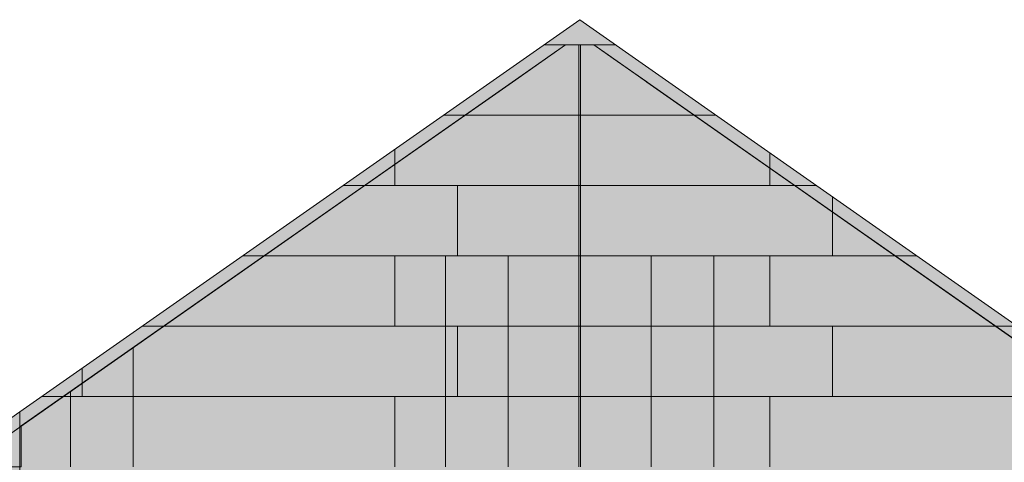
# Model space of a CAD drawing. Header units: millimetres. Extents: x 17 to 413, y 4 to 292.
# Tile 29 of 66: x 56 to 120, y 180 to 208. Entities that reach past the tile are written whole.
import ezdxf

# ---------------------------------------------------------------- set-up
doc = ezdxf.new("R2010")
doc.units = ezdxf.units.MM
for name, color, linetype in [('FILL-EPS', 7, 'Continuous'), ('LINE-C_2E8C94', 7, 'Continuous'), ('LINE-C_337880', 7, 'Continuous')]:
    doc.layers.add(name, color=color, linetype=linetype)

msp = doc.modelspace()

# ---------------------------------------------------------------- hatches: boundary and pattern name
at = {"layer": 'FILL-EPS', "true_color": 0xccffff}
h = msp.add_hatch(color=7, dxfattribs=at)
h.dxf.hatch_style = 1
h.paths.add_polyline_path([(56.098, 182.976), (92.5, 208.464), (92.498, 208.466), (92.5, 208.464), (92.5, 208.464), (128.901, 182.976), (128.901, 156.538), (128.917, 156.535), (128.917, 156.535), (128.902, 156.538), (128.901, 156.538), (56.098, 156.538)])
h = msp.add_hatch(color=7, dxfattribs=at)
h.dxf.hatch_style = 1
h.paths.add_polyline_path([(56.098, 156.538), (56.098, 182.976), (92.5, 208.464), (128.901, 182.976), (128.901, 156.538)])
h = msp.add_hatch(color=7, dxfattribs=at)
h.dxf.hatch_style = 1
h.paths.add_polyline_path([(56.101, 156.538), (56.101, 181.988), (56.088, 181.979), (90.405, 206.008), (90.409, 206.011), (90.409, 206.011), (90.422, 206.02), (90.422, 206.02), (91.579, 206.83), (93.421, 206.83), (128.899, 181.988), (128.899, 156.538)])
h = msp.add_hatch(color=7, dxfattribs=at)
h.dxf.hatch_style = 1
h.paths.add_polyline_path([(56.101, 156.538), (56.101, 181.988), (91.579, 206.83), (93.421, 206.83), (94.575, 206.022), (94.578, 206.02), (94.58, 206.022), (94.591, 206.011), (128.899, 181.988), (128.899, 156.538)])
h = msp.add_hatch(color=7, dxfattribs=at)
h.dxf.hatch_style = 1
h.paths.add_polyline_path([(56.101, 156.538), (56.101, 179.398), (56.2, 179.398), (56.2, 182.058), (91.579, 206.83), (93.421, 206.83), (94.677, 205.951), (96.856, 204.425), (96.859, 204.423), (96.86, 204.423), (96.872, 204.413), (96.872, 204.413), (96.872, 204.413), (128.799, 182.058), (128.799, 179.398), (128.899, 179.398), (128.899, 156.538)])
h = msp.add_hatch(color=7, dxfattribs=at)
h.dxf.hatch_style = 1
h.paths.add_polyline_path([(56.101, 156.538), (56.101, 179.398), (56.101, 181.988), (56.2, 182.058), (88.128, 204.413), (91.579, 206.83), (93.421, 206.83), (128.799, 182.058), (128.899, 181.988), (128.899, 156.538)])
h = msp.add_hatch(color=7, dxfattribs=at)
h.dxf.hatch_style = 1
h.paths.add_polyline_path([(52.542, 179.398), (52.542, 180.486), (56.098, 182.976), (56.098, 179.398)])
h = msp.add_hatch(color=7, dxfattribs=at)
h.dxf.hatch_style = 1
h.paths.add_polyline_path([(52.542, 180.486), (56.098, 182.976), (56.098, 179.398), (52.542, 179.398)])
h = msp.add_hatch(color=7, dxfattribs=at)
h.dxf.hatch_style = 1
h.paths.add_polyline_path([(52.542, 156.538), (52.542, 171.221), (52.542, 171.231), (52.542, 179.496), (56.101, 181.988), (56.103, 182.004), (56.103, 182.004), (56.105, 182.004), (56.106, 182.003), (56.105, 182), (56.101, 181.988), (56.101, 156.538)])
h = msp.add_hatch(color=7, dxfattribs=at)
h.dxf.hatch_style = 1
h.paths.add_polyline_path([(52.542, 179.496), (53.837, 180.403), (53.843, 180.407), (56.101, 181.988), (56.101, 179.398), (52.542, 179.398)])
h = msp.add_hatch(color=7, dxfattribs=at)
h.dxf.hatch_style = 1
h.paths.add_polyline_path([(52.542, 179.398), (52.542, 179.496), (56.101, 181.988), (56.101, 156.538), (56.101, 156.538), (56.101, 156.528), (56.098, 156.538), (52.542, 156.538), (52.542, 171.232), (52.542, 171.251)])
h = msp.add_hatch(color=7, dxfattribs=at)
h.dxf.hatch_style = 1
h.paths.add_polyline_path([(52.542, 179.496), (56.101, 181.988), (56.101, 156.538), (52.542, 156.538), (52.542, 171.24)])
h = msp.add_hatch(color=7, dxfattribs=at)
h.dxf.hatch_style = 1
h.paths.add_polyline_path([(56.101, 181.988), (56.2, 182.058), (56.2, 179.398), (56.101, 179.398)])

# ---------------------------------------------------------------- linework, layer by layer
at = {"layer": 'LINE-C_2E8C94', "lineweight": 5}
for points in [[(56.098, 182.976), (92.5, 208.464), (92.498, 208.466), (92.5, 208.464), (92.5, 208.464), (128.901, 182.976), (128.901, 156.538), (128.917, 156.535), (128.917, 156.535), (128.902, 156.538), (128.901, 156.538), (128.901, 156.538), (128.901, 156.538), (128.901, 156.538), (56.098, 156.538)], [(56.098, 156.538), (56.098, 182.976), (92.5, 208.464), (92.5, 208.464), (92.5, 208.464), (92.5, 208.464), (92.5, 208.464), (92.5, 208.464), (92.5, 208.464), (128.901, 182.976), (128.901, 156.538), (128.901, 156.538), (128.901, 156.538), (128.901, 156.538)], [(56.101, 156.538), (56.101, 181.988), (56.088, 181.979), (90.405, 206.008), (90.409, 206.011), (90.409, 206.011), (90.422, 206.02), (90.422, 206.02), (91.579, 206.83), (93.421, 206.83), (128.899, 181.988), (128.899, 156.538)], [(56.101, 156.538), (56.101, 181.988), (91.579, 206.83), (93.421, 206.83), (94.575, 206.022), (94.578, 206.02), (94.58, 206.022), (94.591, 206.011), (128.899, 181.988), (128.899, 156.538)], [(56.101, 156.538), (56.101, 179.398), (56.2, 179.398), (56.2, 182.058), (91.579, 206.83), (93.421, 206.83), (94.677, 205.951), (96.856, 204.425), (96.859, 204.423), (96.86, 204.423), (96.872, 204.413), (96.872, 204.413), (96.872, 204.413), (128.799, 182.058), (128.799, 179.398), (128.899, 179.398), (128.899, 156.538)], [(56.101, 156.538), (56.101, 179.398), (56.101, 179.398), (56.101, 181.988), (56.2, 182.058), (88.128, 204.413), (88.128, 204.413), (91.579, 206.83), (91.579, 206.83), (91.579, 206.83), (93.421, 206.83), (93.421, 206.83), (128.799, 182.058), (128.899, 181.988), (128.899, 181.988), (128.899, 181.988), (128.899, 181.988), (128.899, 156.538), (128.899, 156.538)], [(52.542, 179.398), (52.542, 180.486), (56.098, 182.976), (56.098, 179.398)], [(52.542, 180.486), (52.542, 180.486), (52.542, 180.486), (56.098, 182.976), (56.098, 179.398), (56.098, 179.398), (52.542, 179.398)], [(52.542, 156.538), (52.542, 156.538), (52.542, 171.221), (52.542, 171.231), (52.542, 179.496), (56.101, 181.988), (56.103, 182.004), (56.103, 182.004), (56.105, 182.004), (56.106, 182.003), (56.105, 182), (56.101, 181.988), (56.101, 156.538)], [(52.542, 179.496), (52.542, 179.496), (52.542, 179.496), (53.837, 180.403), (53.843, 180.407), (53.843, 180.407), (56.101, 181.988), (56.101, 179.398), (56.101, 179.398), (56.101, 179.398), (52.542, 179.398), (52.542, 179.496)], [(52.542, 179.398), (52.542, 179.398), (52.542, 179.496), (56.101, 181.988), (56.101, 181.988), (56.101, 181.988), (56.101, 181.988), (56.101, 156.538), (56.101, 156.538), (56.101, 156.538), (56.101, 156.528), (56.098, 156.538), (52.542, 156.538), (52.542, 171.232), (52.542, 171.251), (52.542, 171.251)], [(52.542, 179.496), (56.101, 181.988), (56.101, 156.538), (52.542, 156.538), (52.542, 171.24)], [(56.101, 181.988), (56.2, 182.058), (56.2, 179.398), (56.2, 179.398), (56.2, 179.398), (56.101, 179.398)]]:
    msp.add_lwpolyline(points, close=True, dxfattribs=at)
at = {"layer": 'LINE-C_337880', "lineweight": 5}
for p, q in [((90.184, 206.83), (94.816, 206.83)), ((90.184, 206.83), (94.816, 206.83)), ((92.452, 202.258), (92.452, 206.82)), ((92.452, 202.258), (92.452, 206.82)), ((92.452, 202.258), (92.452, 206.82)), ((92.452, 202.258), (92.452, 206.82)), ((92.548, 202.258), (92.548, 206.82)), ((92.548, 202.258), (92.548, 206.82)), ((92.548, 202.258), (92.548, 206.82)), ((92.548, 202.258), (92.548, 206.82)), ((83.654, 202.258), (101.346, 202.258)), ((83.654, 202.258), (101.346, 202.258)), ((85.067, 202.258), (92.452, 202.258)), ((85.067, 202.258), (92.452, 202.258)), ((85.067, 202.258), (92.452, 202.258)), ((85.067, 202.258), (92.452, 202.258)), ((92.452, 197.686), (92.452, 202.258)), ((92.452, 197.686), (92.452, 202.258)), ((92.452, 197.686), (92.452, 202.258)), ((92.452, 197.686), (92.452, 202.258)), ((92.548, 202.258), (99.933, 202.258)), ((92.548, 197.686), (92.548, 202.258)), ((92.548, 202.258), (99.933, 202.258)), ((92.548, 197.686), (92.548, 202.258)), ((92.548, 202.258), (99.933, 202.258)), ((92.548, 197.686), (92.548, 202.258)), ((92.548, 202.258), (99.933, 202.258)), ((92.548, 197.686), (92.548, 202.258)), ((80.483, 197.686), (80.483, 200.037)), ((80.483, 197.686), (80.483, 200.037)), ((104.867, 197.686), (104.867, 199.793)), ((104.867, 197.686), (104.867, 199.793)), ((77.125, 197.686), (80.483, 197.686)), ((77.125, 197.686), (80.483, 197.686)), ((78.538, 197.686), (92.452, 197.686)), ((78.538, 197.686), (92.452, 197.686)), ((78.538, 197.686), (92.452, 197.686)), ((78.538, 197.686), (92.452, 197.686)), ((80.483, 197.686), (84.546, 197.686)), ((80.483, 197.686), (84.546, 197.686)), ((84.546, 193.114), (84.546, 197.686)), ((84.546, 197.686), (104.867, 197.686)), ((84.546, 193.114), (84.546, 197.686)), ((84.546, 197.686), (104.867, 197.686)), ((92.452, 193.114), (92.452, 197.686)), ((92.452, 193.114), (92.452, 197.686)), ((92.452, 193.114), (92.452, 197.686)), ((92.452, 193.114), (92.452, 197.686)), ((92.548, 193.114), (92.548, 197.686)), ((92.548, 197.686), (106.462, 197.686)), ((92.548, 193.114), (92.548, 197.686)), ((92.548, 197.686), (106.462, 197.686)), ((92.548, 193.114), (92.548, 197.686)), ((92.548, 197.686), (106.462, 197.686)), ((92.548, 193.114), (92.548, 197.686)), ((92.548, 197.686), (106.462, 197.686)), ((104.867, 197.686), (107.875, 197.686)), ((104.867, 197.686), (107.875, 197.686)), ((108.93, 193.114), (108.93, 196.947)), ((108.93, 193.114), (108.93, 196.947)), ((70.595, 193.114), (80.483, 193.114)), ((70.595, 193.114), (80.483, 193.114)), ((72.008, 193.114), (83.784, 193.114)), ((72.008, 193.114), (83.784, 193.114)), ((72.008, 193.114), (87.849, 193.114)), ((72.008, 193.114), (87.849, 193.114)), ((80.483, 188.542), (80.483, 193.114)), ((80.483, 193.114), (84.546, 193.114)), ((80.483, 188.542), (80.483, 193.114)), ((80.483, 193.114), (84.546, 193.114)), ((83.784, 188.542), (83.784, 193.114)), ((83.784, 193.114), (92.452, 193.114)), ((83.784, 188.542), (83.784, 193.114)), ((83.784, 193.114), (92.452, 193.114)), ((84.546, 193.114), (104.867, 193.114)), ((84.546, 193.114), (104.867, 193.114)), ((87.849, 188.542), (87.849, 193.114)), ((87.849, 193.114), (92.452, 193.114)), ((87.849, 188.542), (87.849, 193.114)), ((87.849, 193.114), (92.452, 193.114)), ((92.452, 188.542), (92.452, 193.114)), ((92.452, 188.542), (92.452, 193.114)), ((92.452, 188.542), (92.452, 193.114)), ((92.452, 188.542), (92.452, 193.114)), ((92.548, 188.542), (92.548, 193.114)), ((92.548, 193.114), (97.151, 193.114)), ((92.548, 188.542), (92.548, 193.114)), ((92.548, 193.114), (97.151, 193.114)), ((92.548, 188.542), (92.548, 193.114)), ((92.548, 193.114), (101.216, 193.114)), ((92.548, 188.542), (92.548, 193.114)), ((92.548, 193.114), (101.216, 193.114)), ((97.151, 188.542), (97.151, 193.114)), ((97.151, 193.114), (112.992, 193.114)), ((97.151, 188.542), (97.151, 193.114)), ((97.151, 193.114), (112.992, 193.114)), ((101.216, 188.542), (101.216, 193.114)), ((101.216, 193.114), (112.992, 193.114)), ((101.216, 188.542), (101.216, 193.114)), ((101.216, 193.114), (112.992, 193.114)), ((104.867, 188.542), (104.867, 193.114)), ((104.867, 193.114), (108.93, 193.114)), ((104.867, 188.542), (104.867, 193.114)), ((104.867, 193.114), (108.93, 193.114)), ((108.93, 193.114), (114.405, 193.114)), ((108.93, 193.114), (114.405, 193.114)), ((64.066, 188.542), (80.483, 188.542)), ((64.066, 188.542), (80.483, 188.542)), ((65.479, 188.542), (83.784, 188.542)), ((65.479, 188.542), (83.784, 188.542)), ((65.479, 188.542), (83.784, 188.542)), ((65.479, 188.542), (83.784, 188.542)), ((80.483, 188.542), (84.546, 188.542)), ((80.483, 188.542), (84.546, 188.542)), ((83.784, 188.542), (87.849, 188.542)), ((83.784, 188.542), (87.849, 188.542)), ((83.784, 183.97), (83.784, 188.542)), ((83.784, 188.542), (87.849, 188.542)), ((83.784, 183.97), (83.784, 188.542)), ((83.784, 188.542), (87.849, 188.542)), ((84.546, 183.97), (84.546, 188.542)), ((84.546, 188.542), (104.867, 188.542)), ((84.546, 183.97), (84.546, 188.542)), ((84.546, 188.542), (104.867, 188.542)), ((87.849, 183.97), (87.849, 188.542)), ((87.849, 188.542), (92.452, 188.542)), ((87.849, 183.97), (87.849, 188.542)), ((87.849, 188.542), (92.452, 188.542)), ((87.849, 188.542), (92.452, 188.542)), ((87.849, 188.542), (92.452, 188.542)), ((92.452, 183.97), (92.452, 188.542)), ((92.452, 183.97), (92.452, 188.542)), ((92.452, 183.97), (92.452, 188.542)), ((92.452, 183.97), (92.452, 188.542)), ((92.548, 183.97), (92.548, 188.542)), ((92.548, 188.542), (97.151, 188.542)), ((92.548, 183.97), (92.548, 188.542)), ((92.548, 188.542), (97.151, 188.542)), ((92.548, 183.97), (92.548, 188.542)), ((92.548, 188.542), (97.151, 188.542)), ((92.548, 183.97), (92.548, 188.542)), ((92.548, 188.542), (97.151, 188.542)), ((97.151, 188.542), (101.216, 188.542)), ((97.151, 188.542), (101.216, 188.542)), ((97.151, 183.97), (97.151, 188.542)), ((97.151, 188.542), (101.216, 188.542)), ((97.151, 183.97), (97.151, 188.542)), ((97.151, 188.542), (101.216, 188.542)), ((101.216, 183.97), (101.216, 188.542)), ((101.216, 188.542), (119.521, 188.542)), ((101.216, 183.97), (101.216, 188.542)), ((101.216, 188.542), (119.521, 188.542)), ((101.216, 188.542), (119.521, 188.542)), ((101.216, 188.542), (119.521, 188.542)), ((104.867, 188.542), (108.93, 188.542)), ((104.867, 188.542), (108.93, 188.542)), ((108.93, 183.97), (108.93, 188.542)), ((108.93, 188.542), (120.934, 188.542)), ((108.93, 183.97), (108.93, 188.542)), ((108.93, 188.542), (120.934, 188.542)), ((63.465, 183.97), (63.465, 187.132)), ((63.465, 183.97), (63.465, 187.132)), ((60.162, 183.97), (60.162, 185.809)), ((60.162, 183.97), (60.162, 185.809)), ((57.536, 183.97), (60.162, 183.97)), ((57.536, 183.97), (60.162, 183.97)), ((58.949, 183.97), (59.4, 183.97)), ((58.949, 183.97), (59.4, 183.97)), ((58.949, 183.97), (59.4, 183.97)), ((58.949, 183.97), (59.4, 183.97)), ((59.4, 183.97), (59.4, 184.286)), ((59.4, 183.97), (59.4, 184.286)), ((59.4, 179.398), (59.4, 183.97)), ((59.4, 183.97), (63.465, 183.97)), ((59.4, 179.398), (59.4, 183.97)), ((59.4, 183.97), (63.465, 183.97)), ((59.4, 183.97), (63.465, 183.97)), ((59.4, 183.97), (63.465, 183.97)), ((60.162, 183.97), (80.483, 183.97)), ((60.162, 183.97), (80.483, 183.97)), ((63.465, 183.97), (83.784, 183.97)), ((63.465, 183.97), (83.784, 183.97)), ((63.465, 179.398), (63.465, 183.97)), ((63.465, 183.97), (83.784, 183.97)), ((63.465, 179.398), (63.465, 183.97)), ((63.465, 183.97), (83.784, 183.97)), ((80.483, 179.398), (80.483, 183.97)), ((80.483, 183.97), (84.546, 183.97)), ((80.483, 179.398), (80.483, 183.97)), ((80.483, 183.97), (84.546, 183.97)), ((83.784, 179.398), (83.784, 183.97)), ((83.784, 183.97), (87.849, 183.97)), ((83.784, 179.398), (83.784, 183.97)), ((83.784, 183.97), (87.849, 183.97)), ((83.784, 183.97), (87.849, 183.97)), ((83.784, 183.97), (87.849, 183.97)), ((84.546, 183.97), (104.867, 183.97)), ((84.546, 183.97), (104.867, 183.97)), ((87.849, 183.97), (92.452, 183.97)), ((87.849, 183.97), (92.452, 183.97)), ((87.849, 179.398), (87.849, 183.97)), ((87.849, 183.97), (92.452, 183.97)), ((87.849, 179.398), (87.849, 183.97)), ((87.849, 183.97), (92.452, 183.97)), ((92.452, 179.398), (92.452, 183.97)), ((92.452, 179.398), (92.452, 183.97)), ((92.452, 179.398), (92.452, 183.97)), ((92.452, 179.398), (92.452, 183.97)), ((92.548, 179.398), (92.548, 183.97)), ((92.548, 183.97), (97.151, 183.97)), ((92.548, 179.398), (92.548, 183.97)), ((92.548, 183.97), (97.151, 183.97)), ((92.548, 179.398), (92.548, 183.97)), ((92.548, 183.97), (97.151, 183.97)), ((92.548, 179.398), (92.548, 183.97)), ((92.548, 183.97), (97.151, 183.97)), ((97.151, 179.398), (97.151, 183.97)), ((97.151, 183.97), (101.216, 183.97)), ((97.151, 179.398), (97.151, 183.97)), ((97.151, 183.97), (101.216, 183.97)), ((97.151, 183.97), (101.216, 183.97)), ((97.151, 183.97), (101.216, 183.97)), ((101.216, 183.97), (121.535, 183.97)), ((101.216, 183.97), (121.535, 183.97)), ((101.216, 179.398), (101.216, 183.97)), ((101.216, 183.97), (121.535, 183.97)), ((101.216, 179.398), (101.216, 183.97)), ((101.216, 183.97), (121.535, 183.97)), ((104.867, 179.398), (104.867, 183.97)), ((104.867, 183.97), (108.93, 183.97)), ((104.867, 179.398), (104.867, 183.97)), ((104.867, 183.97), (108.93, 183.97)), ((108.93, 183.97), (127.464, 183.97)), ((108.93, 183.97), (127.464, 183.97))]:
    msp.add_line(p, q, dxfattribs=at)

doc.saveas('drawing.dxf')
